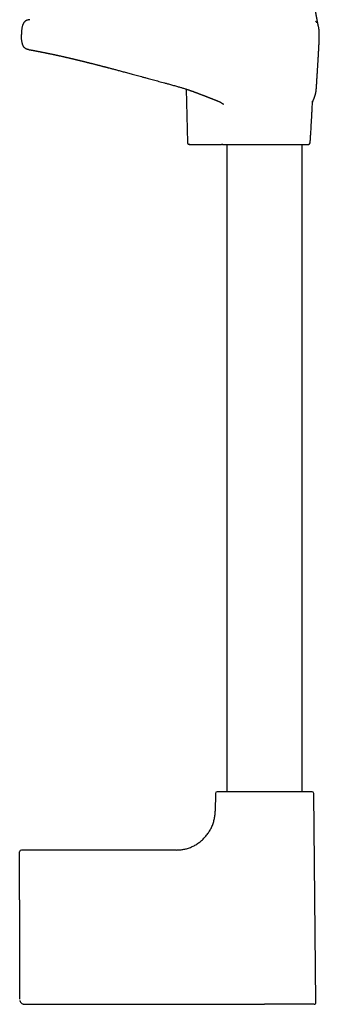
# Model space of a CAD drawing. Header units: millimetres. Extents: x 8 to 969, y 12 to 2155.
# Tile 26 of 31: x 746 to 834, y 1389 to 1676. Entities that reach past the tile are written whole.
import ezdxf

# ---------------------------------------------------------------- set-up
doc = ezdxf.new("R2010")
doc.units = ezdxf.units.MM

msp = doc.modelspace()

# ---------------------------------------------------------------- linework, layer by layer
at = {"color": 7, "linetype": 'Continuous', "lineweight": 30}
for p, q in [((794.78, 1655.71), (795.12, 1640.09)), ((831.66, 1652.15), (831.66, 1652.15)), ((795.84, 1639.6), (796.03, 1639.6)), ((795.84, 1639.6), (796.04, 1639.6)), ((796.01, 1639.6), (796.04, 1639.6)), ((796.04, 1639.6), (805.06, 1639.6)), ((806.64, 1639.6), (806.64, 1450.79)), ((828.64, 1450.79), (828.64, 1639.6)), ((803.28, 1450.29), (803.23, 1445.09)), ((803.28, 1450.29), (803.23, 1445.09)), ((832.64, 1389.3), (832, 1450.29)), ((832.64, 1389.3), (832, 1450.29)), ((746.14, 1419.27), (746.14, 1433.3)), ((791.83, 1433.8), (746.64, 1433.8)), ((791.83, 1433.8), (746.64, 1433.8)), ((746.14, 1419.27), (746.14, 1390.3)), ((746.19, 1389.93), (746.19, 1389.93)), ((746.19, 1389.93), (746.19, 1389.93)), ((747.42, 1388.82), (747.42, 1388.82)), ((747.42, 1388.82), (747.42, 1388.82)), ((747.64, 1388.8), (817.64, 1388.8))]:
    msp.add_line(p, q, dxfattribs=at)
at = {"color": 7, "linetype": 'Continuous', "lineweight": 30, "flags": 128}
for points in [[(746.14, 1390.3), (746.14, 1390.3)], [(746.14, 1390.3), (746.14, 1390.3)], [(747.64, 1388.8), (747.64, 1388.8)], [(747.64, 1388.8), (747.64, 1388.8)]]:
    msp.add_lwpolyline(points, dxfattribs=at)
at = {"color": 7, "linetype": 'Continuous', "lineweight": 30}
for centre, start, end in [((830.47, 1640.1), 270, 356.1178), ((803.78, 1450.29), 90, 179.4), ((831.5, 1450.29), 0.6, 90), ((746.64, 1433.3), 90, 180), ((832.14, 1389.3), 270, 0.6)]:
    msp.add_arc(centre, 0.5, start, end, dxfattribs=at)
for points, knots in [([(833.34, 1674.18), (833.34, 1674.18), (833.34, 1674.18), (833.34, 1674.18), (833.34, 1674.18), (833.34, 1674.18), (833.34, 1674.18), (833.34, 1674.18), (833.34, 1674.18), (833.34, 1674.18), (833.34, 1674.18), (833.34, 1674.18), (833.34, 1674.17), (833.34, 1674.17), (833.34, 1674.17), (833.34, 1674.17), (833.34, 1674.17), (833.34, 1674.17), (833.34, 1674.18), (833.34, 1674.19), (833.33, 1674.21), (833.33, 1674.23), (833.32, 1674.26), (833.31, 1674.3), (833.3, 1674.35), (833.29, 1674.4), (833.28, 1674.46), (833.27, 1674.51), (833.26, 1674.56), (833.25, 1674.61), (833.24, 1674.65), (833.23, 1674.7), (833.22, 1674.74), (833.22, 1674.76), (833.21, 1674.79), (833.21, 1674.82), (833.2, 1674.86), (833.19, 1674.91), (833.17, 1674.99), (833.15, 1675.09), (833.13, 1675.2), (833.11, 1675.31), (833.09, 1675.42), (833.07, 1675.53), (833.04, 1675.66), (833.02, 1675.8), (832.99, 1675.95), (832.96, 1676.09), (832.94, 1676.23), (832.92, 1676.33), (832.9, 1676.4), (832.89, 1676.48), (832.88, 1676.56), (832.86, 1676.65), (832.84, 1676.75), (832.83, 1676.84), (832.81, 1676.92), (832.8, 1676.98), (832.79, 1677.04), (832.78, 1677.1), (832.77, 1677.15), (832.76, 1677.22), (832.75, 1677.3), (832.73, 1677.38), (832.72, 1677.46), (832.71, 1677.54), (832.69, 1677.62), (832.68, 1677.69), (832.67, 1677.77), (832.65, 1677.85), (832.64, 1677.93), (832.63, 1678.01), (832.61, 1678.09), (832.6, 1678.16), (832.59, 1678.22), (832.58, 1678.28), (832.57, 1678.34), (832.56, 1678.41), (832.55, 1678.48), (832.54, 1678.55), (832.53, 1678.62), (832.52, 1678.69), (832.51, 1678.74), (832.5, 1678.8), (832.49, 1678.85), (832.48, 1678.92), (832.47, 1678.99), (832.46, 1679.08), (832.45, 1679.17), (832.43, 1679.25), (832.42, 1679.31), (832.42, 1679.36), (832.41, 1679.41), (832.4, 1679.47), (832.39, 1679.53), (832.38, 1679.6), (832.37, 1679.69), (832.36, 1679.78), (832.35, 1679.86), (832.34, 1679.92), (832.33, 1679.97), (832.32, 1680.01), (832.32, 1680.07), (832.31, 1680.14), (832.29, 1680.24), (832.28, 1680.34), (832.27, 1680.43), (832.26, 1680.52), (832.25, 1680.59), (832.24, 1680.66), (832.23, 1680.74), (832.22, 1680.83), (832.21, 1680.92), (832.2, 1681.01), (832.19, 1681.1), (832.18, 1681.18), (832.17, 1681.27), (832.16, 1681.37), (832.15, 1681.48), (832.14, 1681.57), (832.14, 1681.66), (832.13, 1681.74), (832.12, 1681.81), (832.12, 1681.89), (832.11, 1681.98), (832.1, 1682.07), (832.1, 1682.15), (832.09, 1682.22), (832.09, 1682.29), (832.08, 1682.38), (832.08, 1682.45), (832.08, 1682.48)], [0, 0, 0, 0, 0.006761, 0.017334, 0.026801, 0.035173, 0.042458, 0.048664, 0.057583, 0.067148, 0.077377, 0.092114, 0.108, 0.124248, 0.140551, 0.153643, 0.166788, 0.180449, 0.195143, 0.21089, 0.227332, 0.243787, 0.259954, 0.275846, 0.291627, 0.306382, 0.320024, 0.332539, 0.343912, 0.353951, 0.363052, 0.371304, 0.378688, 0.381711, 0.385109, 0.389548, 0.395042, 0.401604, 0.414991, 0.427569, 0.441377, 0.453869, 0.465949, 0.47874, 0.492459, 0.506571, 0.520883, 0.53573, 0.550115, 0.55718, 0.563706, 0.570124, 0.577123, 0.585637, 0.594124, 0.601723, 0.608512, 0.614598, 0.618922, 0.623392, 0.628188, 0.633975, 0.64082, 0.647617, 0.653502, 0.660332, 0.666535, 0.672582, 0.679432, 0.685462, 0.691863, 0.698629, 0.704987, 0.710373, 0.714954, 0.71951, 0.724132, 0.729666, 0.734752, 0.740555, 0.746305, 0.751301, 0.755547, 0.759334, 0.763792, 0.768404, 0.774032, 0.780805, 0.787934, 0.79376, 0.798272, 0.801962, 0.805625, 0.809271, 0.813439, 0.818836, 0.82553, 0.832518, 0.838201, 0.841748, 0.844999, 0.848336, 0.851756, 0.857122, 0.863536, 0.870924, 0.877611, 0.882895, 0.887289, 0.892183, 0.897542, 0.90321, 0.90916, 0.915075, 0.920181, 0.925008, 0.930517, 0.936993, 0.943475, 0.949612, 0.954393, 0.958725, 0.962672, 0.967187, 0.97258, 0.978297, 0.982375, 0.986084, 0.989658, 0.994259, 1, 1, 1, 1]), ([(749.15, 1675.95), (749.06, 1675.94), (748.89, 1675.94), (748.63, 1675.89), (748.37, 1675.82), (748.14, 1675.73), (747.95, 1675.63), (747.79, 1675.52), (747.64, 1675.4), (747.5, 1675.27), (747.38, 1675.11), (747.26, 1674.94), (747.16, 1674.74), (747.07, 1674.54), (746.98, 1674.27), (746.88, 1673.93), (746.8, 1673.53), (746.74, 1673.12), (746.7, 1672.75), (746.67, 1672.41), (746.66, 1672.12), (746.65, 1671.85), (746.65, 1671.68), (746.65, 1671.6)], [0, 0, 0, 0, 0.0444946, 0.0921119, 0.1402501, 0.1888028, 0.2214692, 0.2544832, 0.2880139, 0.3222936, 0.3576149, 0.3942887, 0.4324339, 0.4720101, 0.5128863, 0.5838999, 0.656772, 0.7300159, 0.8019865, 0.8565066, 0.9082836, 0.9564192, 1, 1, 1, 1]), ([(832.95, 1675.05), (832.94, 1675.07), (832.89, 1675.14), (832.79, 1675.26), (832.65, 1675.4), (832.55, 1675.48), (832.5, 1675.52)], [0, 0, 0, 0, 0.108773, 0.415891, 0.713916, 1, 1, 1, 1]), ([(833.62, 1672.37), (833.62, 1672.39), (833.61, 1672.51), (833.59, 1672.74), (833.56, 1673.06), (833.52, 1673.38), (833.46, 1673.7), (833.4, 1673.98), (833.35, 1674.14), (833.33, 1674.2)], [0, 0, 0, 0, 0.029539, 0.199322, 0.374809, 0.550069, 0.725719, 0.899437, 1, 1, 1, 1]), ([(748.68, 1667.26), (748.61, 1667.27), (748.46, 1667.3), (748.26, 1667.36), (748.07, 1667.43), (747.89, 1667.53), (747.71, 1667.64), (747.55, 1667.78), (747.39, 1667.95), (747.25, 1668.16), (747.14, 1668.38), (747.04, 1668.61), (746.96, 1668.86), (746.88, 1669.13), (746.82, 1669.43), (746.76, 1669.78), (746.71, 1670.19), (746.68, 1670.64), (746.65, 1671.12), (746.65, 1671.44), (746.65, 1671.6)], [0, 0, 0, 0, 0.043582, 0.082661, 0.12135, 0.160051, 0.19936, 0.240063, 0.283106, 0.329539, 0.380454, 0.425146, 0.473932, 0.527319, 0.585455, 0.647817, 0.730744, 0.817981, 0.908188, 1, 1, 1, 1]), ([(831.65, 1651.79), (831.65, 1651.79), (831.65, 1651.81), (831.67, 1651.85), (831.68, 1651.9), (831.7, 1651.97), (831.73, 1652.04), (831.76, 1652.13), (831.8, 1652.23), (831.84, 1652.33), (831.88, 1652.44), (831.93, 1652.56), (831.98, 1652.69), (832.03, 1652.82), (832.08, 1652.93), (832.11, 1653.02), (832.14, 1653.1), (832.17, 1653.17), (832.2, 1653.24), (832.22, 1653.31), (832.26, 1653.39), (832.29, 1653.49), (832.32, 1653.59), (832.36, 1653.7), (832.41, 1653.84), (832.46, 1654.03), (832.51, 1654.2), (832.54, 1654.32), (832.55, 1654.38), (832.57, 1654.45), (832.59, 1654.52), (832.6, 1654.59), (832.61, 1654.65), (832.62, 1654.7), (832.63, 1654.74), (832.64, 1654.77), (832.64, 1654.8), (832.65, 1654.84), (832.65, 1654.87), (832.66, 1654.92), (832.67, 1654.98), (832.68, 1655.04), (832.69, 1655.1), (832.7, 1655.16), (832.71, 1655.23), (832.71, 1655.29), (832.72, 1655.36), (832.73, 1655.43), (832.74, 1655.51), (832.75, 1655.59), (832.76, 1655.68), (832.76, 1655.76), (832.77, 1655.84), (832.78, 1655.93), (832.79, 1656.04), (832.8, 1656.19), (832.81, 1656.35), (832.82, 1656.52), (832.83, 1656.7), (832.84, 1656.85), (832.85, 1656.96), (832.85, 1657.04), (832.86, 1657.11), (832.86, 1657.18), (832.87, 1657.26), (832.87, 1657.35), (832.88, 1657.49), (832.89, 1657.65), (832.9, 1657.84), (832.91, 1658), (832.92, 1658.12), (832.92, 1658.21), (832.93, 1658.3), (832.93, 1658.39), (832.94, 1658.49), (832.95, 1658.6), (832.95, 1658.69), (832.96, 1658.77), (832.96, 1658.83), (832.97, 1658.9), (832.97, 1658.96), (832.97, 1659.03), (832.98, 1659.1), (832.98, 1659.18), (832.99, 1659.26), (832.99, 1659.35), (833, 1659.44), (833, 1659.51), (833.01, 1659.57), (833.01, 1659.65), (833.02, 1659.74), (833.03, 1659.86), (833.04, 1660), (833.05, 1660.16), (833.06, 1660.33), (833.07, 1660.51), (833.08, 1660.69), (833.09, 1660.87), (833.1, 1661.05), (833.12, 1661.27), (833.13, 1661.53), (833.15, 1661.83), (833.17, 1662.12), (833.19, 1662.43), (833.21, 1662.73), (833.23, 1663.04), (833.25, 1663.36), (833.26, 1663.62), (833.27, 1663.8), (833.28, 1663.88), (833.28, 1663.97), (833.29, 1664.07), (833.3, 1664.19), (833.3, 1664.31), (833.31, 1664.43), (833.32, 1664.54), (833.32, 1664.64), (833.33, 1664.73), (833.34, 1664.82), (833.34, 1664.92), (833.35, 1665.02), (833.35, 1665.15), (833.36, 1665.29), (833.37, 1665.43), (833.38, 1665.57), (833.39, 1665.7), (833.39, 1665.83), (833.4, 1665.95), (833.41, 1666.09), (833.42, 1666.24), (833.43, 1666.38), (833.43, 1666.52), (833.44, 1666.67), (833.45, 1666.8), (833.45, 1666.91), (833.46, 1667.01), (833.47, 1667.1), (833.47, 1667.21), (833.48, 1667.35), (833.49, 1667.48), (833.49, 1667.62), (833.5, 1667.76), (833.51, 1667.9), (833.51, 1668.04), (833.52, 1668.18), (833.53, 1668.33), (833.54, 1668.47), (833.54, 1668.61), (833.55, 1668.73), (833.55, 1668.85), (833.56, 1668.99), (833.57, 1669.14), (833.57, 1669.25), (833.58, 1669.33), (833.58, 1669.4), (833.58, 1669.47), (833.59, 1669.55), (833.59, 1669.65), (833.59, 1669.76), (833.6, 1669.85), (833.6, 1669.93), (833.6, 1669.98), (833.61, 1670.04), (833.61, 1670.1), (833.61, 1670.17), (833.61, 1670.26), (833.62, 1670.38), (833.62, 1670.54), (833.63, 1670.71), (833.63, 1670.91), (833.64, 1671.13), (833.64, 1671.36), (833.64, 1671.52), (833.64, 1671.6)], [0, 0, 0, 0, 0.005829, 0.013255, 0.025802, 0.038121, 0.050191, 0.065966, 0.081307, 0.096206, 0.111174, 0.126972, 0.143591, 0.160256, 0.176189, 0.185831, 0.195, 0.203491, 0.211332, 0.219244, 0.229899, 0.241294, 0.253485, 0.26643, 0.279538, 0.305066, 0.330587, 0.337988, 0.345444, 0.352955, 0.360522, 0.367993, 0.374725, 0.380648, 0.383896, 0.386839, 0.389477, 0.392258, 0.395746, 0.399862, 0.404664, 0.410014, 0.415073, 0.420191, 0.424778, 0.429092, 0.433489, 0.437945, 0.44219, 0.446285, 0.450994, 0.454221, 0.456863, 0.459127, 0.46295, 0.467457, 0.472404, 0.477574, 0.48293, 0.48831, 0.491319, 0.4937, 0.495625, 0.497736, 0.500112, 0.502891, 0.506113, 0.512256, 0.517877, 0.522996, 0.525705, 0.528274, 0.530826, 0.533699, 0.536941, 0.540351, 0.543457, 0.546213, 0.548441, 0.550836, 0.553703, 0.556223, 0.558893, 0.562707, 0.566202, 0.569608, 0.573305, 0.575636, 0.577691, 0.579734, 0.582851, 0.58659, 0.590641, 0.595411, 0.600747, 0.605884, 0.610727, 0.616587, 0.621882, 0.627023, 0.635888, 0.644701, 0.653104, 0.662124, 0.671926, 0.680128, 0.690115, 0.700992, 0.703859, 0.706154, 0.708662, 0.711806, 0.715585, 0.719498, 0.723052, 0.726546, 0.729658, 0.732472, 0.734992, 0.737732, 0.741178, 0.745324, 0.750015, 0.754408, 0.75837, 0.762916, 0.766829, 0.770666, 0.77535, 0.780094, 0.784929, 0.790131, 0.794601, 0.799216, 0.803059, 0.806026, 0.808975, 0.812937, 0.817717, 0.822736, 0.827853, 0.832895, 0.837791, 0.843575, 0.849177, 0.854929, 0.861223, 0.867285, 0.872553, 0.877063, 0.884888, 0.892743, 0.900207, 0.903504, 0.907045, 0.910828, 0.91511, 0.920295, 0.926172, 0.93182, 0.937185, 0.942325, 0.947223, 0.951902, 0.954435, 0.957507, 0.961734, 0.966716, 0.9724, 0.978697, 0.985491, 0.992645, 1, 1, 1, 1]), ([(833.63, 1672), (833.63, 1672.01), (833.63, 1672.03), (833.63, 1672.05), (833.63, 1672.07), (833.63, 1672.09), (833.63, 1672.12), (833.63, 1672.14), (833.63, 1672.16), (833.63, 1672.18), (833.63, 1672.18), (833.63, 1672.19), (833.63, 1672.2), (833.63, 1672.2), (833.63, 1672.22), (833.63, 1672.24), (833.63, 1672.26), (833.62, 1672.28), (833.62, 1672.31), (833.62, 1672.33), (833.62, 1672.35), (833.62, 1672.36), (833.62, 1672.37)], [0, 0, 0, 0, 0.11619, 0.216089, 0.300147, 0.368757, 0.422295, 0.461192, 0.486214, 0.494246, 0.497487, 0.500474, 0.503485, 0.50679, 0.515024, 0.540521, 0.579821, 0.633596, 0.702201, 0.785928, 0.88508, 1, 1, 1, 1]), ([(833.64, 1671.6), (833.64, 1671.68), (833.64, 1671.82), (833.64, 1671.95), (833.63, 1672)], [0, 0, 0, 0, 0.616238, 1, 1, 1, 1]), ([(833.63, 1670.97), (833.63, 1670.98), (833.63, 1671), (833.63, 1671.03), (833.64, 1671.05), (833.64, 1671.08), (833.64, 1671.11), (833.64, 1671.14), (833.64, 1671.17), (833.64, 1671.2), (833.64, 1671.22), (833.64, 1671.25), (833.64, 1671.28), (833.64, 1671.31), (833.64, 1671.34), (833.64, 1671.37), (833.64, 1671.4), (833.64, 1671.43), (833.64, 1671.45), (833.64, 1671.48), (833.64, 1671.51), (833.64, 1671.54), (833.64, 1671.57), (833.64, 1671.59), (833.64, 1671.6)], [0, 0, 0, 0, 0.063791, 0.125904, 0.186341, 0.245101, 0.302185, 0.357591, 0.408296, 0.45751, 0.505234, 0.551468, 0.596211, 0.642038, 0.686188, 0.728662, 0.76946, 0.808583, 0.846029, 0.879801, 0.912084, 0.942878, 0.972183, 1, 1, 1, 1]), ([(748.68, 1667.25), (748.69, 1667.25), (748.69, 1667.25), (748.71, 1667.25), (748.75, 1667.24), (748.78, 1667.24), (748.83, 1667.23), (748.88, 1667.22), (748.93, 1667.21), (748.99, 1667.2), (749.06, 1667.19), (749.12, 1667.18), (749.18, 1667.17), (749.24, 1667.15), (749.31, 1667.14), (749.39, 1667.13), (749.46, 1667.11), (749.54, 1667.1), (749.62, 1667.09), (749.7, 1667.07), (749.78, 1667.06), (749.87, 1667.04), (749.98, 1667.02), (750.11, 1667), (750.25, 1666.97), (750.4, 1666.94), (750.55, 1666.91), (750.69, 1666.89), (750.84, 1666.86), (750.98, 1666.83), (751.1, 1666.81), (751.22, 1666.78), (751.33, 1666.76), (751.45, 1666.74), (751.54, 1666.72), (751.61, 1666.71), (751.66, 1666.7), (751.71, 1666.69), (751.75, 1666.68), (751.79, 1666.67), (751.84, 1666.66), (751.9, 1666.65), (751.97, 1666.64), (752.04, 1666.63), (752.13, 1666.61), (752.22, 1666.59), (752.32, 1666.57), (752.42, 1666.55), (752.51, 1666.53), (752.68, 1666.5), (752.91, 1666.45), (753.18, 1666.4), (753.4, 1666.36), (753.58, 1666.32), (753.75, 1666.29), (753.92, 1666.25), (754.07, 1666.22), (754.21, 1666.19), (754.32, 1666.17), (754.41, 1666.15), (754.49, 1666.13), (754.56, 1666.12), (754.61, 1666.11), (754.65, 1666.1), (754.69, 1666.09), (754.75, 1666.08), (754.82, 1666.07), (754.91, 1666.05), (755.01, 1666.03), (755.12, 1666), (755.24, 1665.98), (755.46, 1665.93), (755.7, 1665.88), (755.95, 1665.83), (756.1, 1665.8), (756.25, 1665.77), (756.38, 1665.74), (756.5, 1665.71), (756.61, 1665.69), (756.7, 1665.67), (756.78, 1665.65), (756.85, 1665.64), (756.92, 1665.62), (756.99, 1665.6), (757.09, 1665.58), (757.19, 1665.56), (757.3, 1665.54), (757.42, 1665.51), (757.54, 1665.48), (757.74, 1665.44), (758.03, 1665.38), (758.41, 1665.29), (758.72, 1665.22), (758.95, 1665.17), (759.08, 1665.14), (759.2, 1665.11), (759.29, 1665.09), (759.36, 1665.07), (759.42, 1665.06), (759.46, 1665.05), (759.51, 1665.04), (759.56, 1665.03), (759.63, 1665.01), (759.72, 1664.99), (759.82, 1664.97), (759.94, 1664.94), (760.12, 1664.9), (760.35, 1664.85), (760.61, 1664.79), (760.84, 1664.73), (761.05, 1664.68), (761.24, 1664.64), (761.44, 1664.59), (761.64, 1664.54), (761.85, 1664.49), (762.04, 1664.45), (762.22, 1664.41), (762.37, 1664.37), (762.49, 1664.34), (762.6, 1664.31), (762.73, 1664.28), (762.87, 1664.25), (763.03, 1664.21), (763.19, 1664.17), (763.35, 1664.14), (763.51, 1664.1), (763.66, 1664.06), (763.84, 1664.02), (764.04, 1663.97), (764.25, 1663.92), (764.45, 1663.87), (764.65, 1663.82), (764.83, 1663.77), (765, 1663.73), (765.15, 1663.69), (765.31, 1663.65), (765.46, 1663.62), (765.58, 1663.59), (765.67, 1663.56), (765.74, 1663.55), (765.79, 1663.54), (765.86, 1663.52), (765.95, 1663.5), (766.05, 1663.47), (766.18, 1663.44), (766.32, 1663.4), (766.49, 1663.36), (766.67, 1663.32), (766.85, 1663.27), (767.03, 1663.23), (767.28, 1663.16), (767.59, 1663.08), (767.94, 1663), (768.25, 1662.92), (768.52, 1662.85), (768.76, 1662.79), (769, 1662.73), (769.23, 1662.67), (769.5, 1662.6), (769.8, 1662.52), (770.07, 1662.45), (770.25, 1662.41), (770.33, 1662.38), (770.39, 1662.37), (770.42, 1662.36), (770.45, 1662.35), (770.48, 1662.34), (770.53, 1662.33), (770.6, 1662.31), (770.7, 1662.29), (770.84, 1662.25), (771.01, 1662.21), (771.21, 1662.15), (771.44, 1662.09), (771.71, 1662.03), (772, 1661.95), (772.35, 1661.86), (772.74, 1661.75), (773.19, 1661.64), (773.66, 1661.51), (774.15, 1661.38), (774.67, 1661.25), (775.21, 1661.1), (775.78, 1660.95), (776.37, 1660.79), (777, 1660.62), (777.65, 1660.45), (778.32, 1660.26), (779.03, 1660.07), (779.76, 1659.87), (780.52, 1659.67), (781.31, 1659.45), (782.13, 1659.23), (782.93, 1659.01), (783.69, 1658.8), (784.43, 1658.6), (785.19, 1658.4), (785.97, 1658.18), (786.78, 1657.97), (787.61, 1657.74), (788.46, 1657.51), (789.14, 1657.33), (789.54, 1657.23), (789.64, 1657.2)], [0, 0, 0, 0, 0.010967, 0.021404, 0.031318, 0.040714, 0.049599, 0.057976, 0.06585, 0.073935, 0.081421, 0.088312, 0.094656, 0.100777, 0.107421, 0.113869, 0.12012, 0.126177, 0.13204, 0.13771, 0.143199, 0.148952, 0.155975, 0.163606, 0.171841, 0.180678, 0.18804, 0.195597, 0.202895, 0.209913, 0.215326, 0.22056, 0.225618, 0.230487, 0.234942, 0.23722, 0.23934, 0.241301, 0.243104, 0.244778, 0.246695, 0.24897, 0.251631, 0.254655, 0.258041, 0.261704, 0.265353, 0.268966, 0.27254, 0.276077, 0.286949, 0.297454, 0.303533, 0.309483, 0.315289, 0.320669, 0.325525, 0.329859, 0.333097, 0.335971, 0.33848, 0.340627, 0.34179, 0.342844, 0.344196, 0.345967, 0.348156, 0.350763, 0.353785, 0.357083, 0.360375, 0.363652, 0.376381, 0.380456, 0.384507, 0.388521, 0.392226, 0.395516, 0.398346, 0.40078, 0.402819, 0.404467, 0.406035, 0.408045, 0.410494, 0.413254, 0.416114, 0.419071, 0.422124, 0.425272, 0.434092, 0.44339, 0.453145, 0.456464, 0.459618, 0.462342, 0.464638, 0.466143, 0.467386, 0.468365, 0.469285, 0.47049, 0.472094, 0.474096, 0.476495, 0.479284, 0.482152, 0.488563, 0.494486, 0.499364, 0.503859, 0.507972, 0.511706, 0.516545, 0.520996, 0.52506, 0.52874, 0.532183, 0.534247, 0.536432, 0.538954, 0.541951, 0.545423, 0.548483, 0.551789, 0.555, 0.558048, 0.560934, 0.565685, 0.569921, 0.573667, 0.577454, 0.581491, 0.584357, 0.587337, 0.590432, 0.59343, 0.595829, 0.597606, 0.598567, 0.599466, 0.600732, 0.602369, 0.604377, 0.606754, 0.609503, 0.612622, 0.616084, 0.619545, 0.622901, 0.626152, 0.633402, 0.640069, 0.645343, 0.650185, 0.654594, 0.658701, 0.662794, 0.666885, 0.673017, 0.679144, 0.680956, 0.682383, 0.683424, 0.68408, 0.684416, 0.68478, 0.68574, 0.687009, 0.688588, 0.691074, 0.694073, 0.697588, 0.701621, 0.706172, 0.711246, 0.716845, 0.724024, 0.731639, 0.739616, 0.747962, 0.75668, 0.765776, 0.775258, 0.785132, 0.795443, 0.806164, 0.817307, 0.828883, 0.840908, 0.85318, 0.865936, 0.879205, 0.89301, 0.904456, 0.916272, 0.928473, 0.94107, 0.954079, 0.967271, 0.98089, 0.994949, 1, 1, 1, 1]), ([(789.64, 1657.2), (789.82, 1657.15), (790.2, 1657.05), (790.78, 1656.89), (791.38, 1656.73), (791.93, 1656.57), (792.45, 1656.42), (792.94, 1656.28), (793.39, 1656.14), (793.82, 1656.02), (794.23, 1655.89), (794.63, 1655.76), (795.02, 1655.63), (795.38, 1655.51), (795.71, 1655.4), (796.01, 1655.29), (796.29, 1655.2), (796.54, 1655.11), (796.76, 1655.03), (796.96, 1654.95), (797.13, 1654.89), (797.28, 1654.83), (797.41, 1654.79), (797.53, 1654.74), (797.68, 1654.69), (797.86, 1654.62), (798.06, 1654.55), (798.28, 1654.46), (798.52, 1654.37), (798.78, 1654.27), (799.05, 1654.17), (799.31, 1654.07), (799.53, 1653.98), (799.72, 1653.91), (799.87, 1653.85), (800.02, 1653.8), (800.15, 1653.75), (800.26, 1653.7), (800.35, 1653.67), (800.43, 1653.64), (800.52, 1653.6), (800.64, 1653.56), (800.76, 1653.51), (800.89, 1653.46), (801.01, 1653.41), (801.15, 1653.36), (801.31, 1653.3), (801.5, 1653.22), (801.7, 1653.15), (801.88, 1653.08), (802.04, 1653.01), (802.17, 1652.96), (802.31, 1652.91), (802.48, 1652.84), (802.68, 1652.76), (802.91, 1652.67), (803.13, 1652.58), (803.33, 1652.5), (803.52, 1652.42), (803.71, 1652.34), (803.92, 1652.25), (804.14, 1652.15), (804.36, 1652.05), (804.56, 1651.95), (804.76, 1651.85), (804.94, 1651.76), (805.07, 1651.68), (805.16, 1651.63), (805.22, 1651.6), (805.27, 1651.56), (805.33, 1651.53), (805.38, 1651.5), (805.43, 1651.46), (805.48, 1651.43), (805.52, 1651.39), (805.56, 1651.36), (805.58, 1651.34), (805.6, 1651.33), (805.61, 1651.32), (805.61, 1651.31), (805.61, 1651.31)], [0, 0, 0, 0, 0.030007, 0.065655, 0.0993, 0.131007, 0.16085, 0.188421, 0.214343, 0.238689, 0.261529, 0.285737, 0.308168, 0.328899, 0.347995, 0.365512, 0.381494, 0.395979, 0.408996, 0.420607, 0.430781, 0.439531, 0.446866, 0.452869, 0.461476, 0.471993, 0.484411, 0.497096, 0.511282, 0.526961, 0.54327, 0.558644, 0.573054, 0.582738, 0.591933, 0.600643, 0.608544, 0.615113, 0.620378, 0.624495, 0.629985, 0.636844, 0.644717, 0.652304, 0.659481, 0.666251, 0.677212, 0.688529, 0.700731, 0.713267, 0.721961, 0.729524, 0.737379, 0.746492, 0.760415, 0.774523, 0.789087, 0.801517, 0.812388, 0.824333, 0.838208, 0.853407, 0.867696, 0.882173, 0.896387, 0.910374, 0.923137, 0.927478, 0.932891, 0.938549, 0.943541, 0.948517, 0.954593, 0.961173, 0.967131, 0.974003, 0.980573, 0.98727, 0.994433, 1, 1, 1, 1]), ([(830.97, 1640.06), (830.98, 1640.14), (831, 1640.41), (831.03, 1640.89), (831.07, 1641.5), (831.11, 1642.14), (831.15, 1642.81), (831.19, 1643.49), (831.23, 1644.21), (831.28, 1645), (831.33, 1645.89), (831.38, 1646.87), (831.44, 1647.86), (831.49, 1648.88), (831.56, 1650.09), (831.61, 1651.19), (831.65, 1651.93), (831.66, 1652.15)], [0, 0, 0, 0, 0.019369, 0.067629, 0.118292, 0.171222, 0.226283, 0.283341, 0.342258, 0.402898, 0.481369, 0.56208, 0.64476, 0.729139, 0.814949, 0.944707, 1, 1, 1, 1]), ([(795.12, 1640.09), (795.12, 1640.06), (795.13, 1639.99), (795.16, 1639.9), (795.21, 1639.81), (795.27, 1639.74), (795.33, 1639.68), (795.4, 1639.64), (795.47, 1639.62), (795.52, 1639.61), (795.54, 1639.6)], [0, 0, 0, 0, 0.141407, 0.283264, 0.422302, 0.555589, 0.680902, 0.796912, 0.903176, 1, 1, 1, 1]), ([(795.59, 1639.6), (795.6, 1639.6), (795.63, 1639.6), (795.73, 1639.6), (795.85, 1639.6), (795.96, 1639.6), (796.01, 1639.6)], [0, 0, 0, 0, 0.250117, 0.500045, 0.749917, 1, 1, 1, 1]), ([(795.8, 1639.6), (795.77, 1639.6), (795.71, 1639.6), (795.66, 1639.6), (795.64, 1639.6), (795.62, 1639.6), (795.62, 1639.6), (795.62, 1639.6), (795.62, 1639.6)], [0, 0, 0, 0, 0.262919, 0.525446, 0.677615, 0.828554, 0.97913, 1, 1, 1, 1]), ([(801.07, 1639.6), (801.07, 1639.6), (801.2, 1639.59), (801.48, 1639.6), (801.89, 1639.6), (802.31, 1639.6), (802.72, 1639.6), (803.13, 1639.6), (803.52, 1639.6), (803.9, 1639.6), (804.26, 1639.6), (804.54, 1639.6), (804.7, 1639.6), (804.75, 1639.6)], [0, 0, 0, 0, 0.003029, 0.119068, 0.234492, 0.348563, 0.460475, 0.569388, 0.674444, 0.774802, 0.869657, 0.958768, 1, 1, 1, 1]), ([(805.42, 1639.6), (805.4, 1639.6), (805.36, 1639.6), (805.28, 1639.6), (805.18, 1639.6), (805.1, 1639.6), (805.06, 1639.6)], [0, 0, 0, 0, 0.2514621, 0.4997208, 0.7481204, 1, 1, 1, 1]), ([(805.39, 1639.6), (805.41, 1639.6), (805.52, 1639.6), (805.7, 1639.6), (805.92, 1639.6), (806.12, 1639.6), (806.3, 1639.6), (806.46, 1639.6), (806.57, 1639.6), (806.62, 1639.6), (806.64, 1639.6)], [0, 0, 0, 0, 0.041267, 0.191733, 0.339184, 0.485492, 0.632418, 0.781558, 0.934296, 1, 1, 1, 1]), ([(805.42, 1639.6), (805.49, 1639.6), (805.62, 1639.6), (805.86, 1639.6), (806.12, 1639.6), (806.41, 1639.6), (806.72, 1639.6), (807.04, 1639.6), (807.36, 1639.6), (807.7, 1639.6), (808.06, 1639.6), (808.44, 1639.6), (808.87, 1639.6), (809.34, 1639.6), (809.87, 1639.6), (810.43, 1639.6), (811, 1639.6), (811.59, 1639.6), (812.2, 1639.6), (812.82, 1639.6), (813.45, 1639.6), (814.09, 1639.6), (814.7, 1639.6), (815.27, 1639.6), (815.8, 1639.6), (816.33, 1639.6), (816.87, 1639.6), (817.4, 1639.6), (817.93, 1639.6), (818.46, 1639.6), (818.97, 1639.6), (819.49, 1639.6), (820, 1639.6), (820.5, 1639.6), (821.01, 1639.6), (821.53, 1639.6), (822.05, 1639.6), (822.56, 1639.6), (823.06, 1639.6), (823.55, 1639.6), (824.03, 1639.6), (824.51, 1639.6), (824.99, 1639.6), (825.44, 1639.6), (825.88, 1639.6), (826.31, 1639.6), (826.75, 1639.6), (827.19, 1639.6), (827.63, 1639.6), (828.04, 1639.6), (828.42, 1639.6), (828.76, 1639.6), (829.04, 1639.6), (829.28, 1639.6), (829.5, 1639.6), (829.7, 1639.6), (829.87, 1639.6), (830.02, 1639.6), (830.14, 1639.6), (830.23, 1639.6), (830.31, 1639.6), (830.37, 1639.6), (830.42, 1639.6), (830.45, 1639.6), (830.47, 1639.6), (830.47, 1639.6), (830.47, 1639.6)], [0, 0, 0, 0, 0.017385, 0.034706, 0.052005, 0.069324, 0.086704, 0.102035, 0.117307, 0.132548, 0.147788, 0.163055, 0.178377, 0.197199, 0.215938, 0.234649, 0.253384, 0.272196, 0.290798, 0.309321, 0.327816, 0.346335, 0.364928, 0.379746, 0.394512, 0.409249, 0.423985, 0.438745, 0.453556, 0.467823, 0.482041, 0.496235, 0.510428, 0.524642, 0.538901, 0.554, 0.569042, 0.584055, 0.599067, 0.614104, 0.629195, 0.644826, 0.660395, 0.675931, 0.691466, 0.707029, 0.722652, 0.7414, 0.760067, 0.778705, 0.797367, 0.816106, 0.831205, 0.846247, 0.86126, 0.876272, 0.891309, 0.9064, 0.918632, 0.930827, 0.942999, 0.955162, 0.967331, 0.979521, 0.991747, 1, 1, 1, 1]), ([(831.5, 1450.79), (831.5, 1450.79), (831.49, 1450.79), (831.47, 1450.79), (831.43, 1450.79), (831.37, 1450.79), (831.3, 1450.79), (831.2, 1450.79), (831.07, 1450.79), (830.92, 1450.79), (830.73, 1450.79), (830.53, 1450.79), (830.31, 1450.79), (830.07, 1450.79), (829.82, 1450.79), (829.54, 1450.79), (829.24, 1450.79), (828.92, 1450.79), (828.58, 1450.79), (828.22, 1450.79), (827.84, 1450.79), (827.41, 1450.79), (826.92, 1450.79), (826.38, 1450.79), (825.81, 1450.79), (825.27, 1450.79), (824.75, 1450.79), (824.26, 1450.79), (823.77, 1450.79), (823.26, 1450.79), (822.76, 1450.79), (822.27, 1450.79), (821.8, 1450.79), (821.32, 1450.79), (820.83, 1450.79), (820.34, 1450.79), (819.78, 1450.79), (819.13, 1450.79), (818.38, 1450.79), (817.73, 1450.79), (817.17, 1450.79), (816.69, 1450.79), (816.22, 1450.79), (815.75, 1450.79), (815.28, 1450.79), (814.77, 1450.79), (814.23, 1450.79), (813.66, 1450.79), (813.09, 1450.79), (812.55, 1450.79), (812.02, 1450.79), (811.51, 1450.79), (811.02, 1450.79), (810.53, 1450.79), (810.05, 1450.79), (809.58, 1450.79), (809.13, 1450.79), (808.68, 1450.79), (808.25, 1450.79), (807.81, 1450.79), (807.35, 1450.79), (806.88, 1450.79), (806.44, 1450.79), (806.07, 1450.79), (805.74, 1450.79), (805.47, 1450.79), (805.21, 1450.79), (804.97, 1450.79), (804.76, 1450.79), (804.58, 1450.79), (804.42, 1450.79), (804.28, 1450.79), (804.15, 1450.79), (804.05, 1450.79), (803.95, 1450.79), (803.86, 1450.79), (803.8, 1450.79), (803.79, 1450.79), (803.78, 1450.79)], [0, 0, 0, 0, 0.01089, 0.021758, 0.032616, 0.043478, 0.054356, 0.065674, 0.079259, 0.092824, 0.106393, 0.119991, 0.132881, 0.145736, 0.158579, 0.171431, 0.184312, 0.197477, 0.210606, 0.223721, 0.236846, 0.250003, 0.266451, 0.282853, 0.299251, 0.31569, 0.328579, 0.341435, 0.354278, 0.36713, 0.380011, 0.391559, 0.40308, 0.414589, 0.426101, 0.437632, 0.448762, 0.465844, 0.482907, 0.5, 0.510892, 0.521761, 0.532619, 0.54348, 0.554356, 0.565674, 0.579259, 0.592824, 0.606393, 0.619991, 0.632881, 0.645736, 0.658579, 0.671431, 0.684312, 0.697477, 0.710606, 0.723721, 0.736846, 0.750003, 0.766451, 0.782853, 0.799251, 0.81569, 0.828579, 0.841435, 0.854278, 0.86713, 0.880011, 0.891559, 0.90308, 0.914589, 0.926101, 0.937632, 0.948761, 0.965841, 0.982904, 1, 1, 1, 1]), ([(831.5, 1450.79), (831.5, 1450.79), (831.49, 1450.79), (831.47, 1450.79), (831.43, 1450.79), (831.37, 1450.79), (831.3, 1450.79), (831.2, 1450.79), (831.07, 1450.79), (830.92, 1450.79), (830.73, 1450.79), (830.53, 1450.79), (830.31, 1450.79), (830.07, 1450.79), (829.82, 1450.79), (829.54, 1450.79), (829.24, 1450.79), (828.92, 1450.79), (828.58, 1450.79), (828.22, 1450.79), (827.84, 1450.79), (827.41, 1450.79), (826.92, 1450.79), (826.38, 1450.79), (825.81, 1450.79), (825.27, 1450.79), (824.75, 1450.79), (824.26, 1450.79), (823.77, 1450.79), (823.26, 1450.79), (822.76, 1450.79), (822.27, 1450.79), (821.8, 1450.79), (821.32, 1450.79), (820.83, 1450.79), (820.34, 1450.79), (819.78, 1450.79), (819.13, 1450.79), (818.38, 1450.79), (817.73, 1450.79), (817.17, 1450.79), (816.69, 1450.79), (816.22, 1450.79), (815.75, 1450.79), (815.28, 1450.79), (814.77, 1450.79), (814.23, 1450.79), (813.66, 1450.79), (813.09, 1450.79), (812.55, 1450.79), (812.02, 1450.79), (811.51, 1450.79), (811.02, 1450.79), (810.53, 1450.79), (810.05, 1450.79), (809.58, 1450.79), (809.13, 1450.79), (808.68, 1450.79), (808.25, 1450.79), (807.81, 1450.79), (807.35, 1450.79), (806.88, 1450.79), (806.44, 1450.79), (806.07, 1450.79), (805.74, 1450.79), (805.47, 1450.79), (805.21, 1450.79), (804.97, 1450.79), (804.76, 1450.79), (804.58, 1450.79), (804.42, 1450.79), (804.28, 1450.79), (804.15, 1450.79), (804.05, 1450.79), (803.95, 1450.79), (803.86, 1450.79), (803.8, 1450.79), (803.79, 1450.79), (803.78, 1450.79)], [0, 0, 0, 0, 0.01089, 0.021758, 0.032616, 0.043478, 0.054356, 0.065674, 0.079259, 0.092824, 0.106393, 0.119991, 0.132881, 0.145736, 0.158579, 0.171431, 0.184312, 0.197477, 0.210606, 0.223721, 0.236846, 0.250003, 0.266451, 0.282853, 0.299251, 0.31569, 0.328579, 0.341435, 0.354278, 0.36713, 0.380011, 0.391559, 0.40308, 0.414589, 0.426101, 0.437632, 0.448762, 0.465844, 0.482907, 0.5, 0.510892, 0.521761, 0.532619, 0.54348, 0.554356, 0.565674, 0.579259, 0.592824, 0.606393, 0.619991, 0.632881, 0.645736, 0.658579, 0.671431, 0.684312, 0.697477, 0.710606, 0.723721, 0.736846, 0.750003, 0.766451, 0.782853, 0.799251, 0.81569, 0.828579, 0.841435, 0.854278, 0.86713, 0.880011, 0.891559, 0.90308, 0.914589, 0.926101, 0.937632, 0.948761, 0.965841, 0.982904, 1, 1, 1, 1]), ([(791.83, 1433.8), (792.02, 1433.8), (792.41, 1433.81), (792.99, 1433.85), (793.55, 1433.91), (794.09, 1434), (794.62, 1434.12), (795.16, 1434.26), (795.72, 1434.45), (796.28, 1434.67), (796.82, 1434.92), (797.34, 1435.2), (797.85, 1435.51), (798.34, 1435.84), (798.81, 1436.2), (799.27, 1436.59), (799.7, 1436.99), (800.12, 1437.42), (800.51, 1437.86), (800.89, 1438.33), (801.25, 1438.81), (801.58, 1439.32), (801.88, 1439.84), (802.16, 1440.39), (802.41, 1440.95), (802.63, 1441.52), (802.81, 1442.09), (802.95, 1442.66), (803.07, 1443.24), (803.16, 1443.84), (803.21, 1444.46), (803.22, 1444.87), (803.23, 1445.09)], [0, 0, 0, 0, 0.033356, 0.065821, 0.097482, 0.128424, 0.158727, 0.188474, 0.222923, 0.256826, 0.290297, 0.323438, 0.357013, 0.390431, 0.423767, 0.457085, 0.490439, 0.523867, 0.557385, 0.591005, 0.624748, 0.658645, 0.692735, 0.727067, 0.761703, 0.796712, 0.8292, 0.862139, 0.895604, 0.929677, 0.964445, 1, 1, 1, 1]), ([(791.83, 1433.8), (792.02, 1433.8), (792.41, 1433.81), (792.99, 1433.85), (793.55, 1433.91), (794.09, 1434), (794.62, 1434.12), (795.16, 1434.26), (795.72, 1434.45), (796.28, 1434.67), (796.82, 1434.92), (797.34, 1435.2), (797.85, 1435.51), (798.34, 1435.84), (798.81, 1436.2), (799.27, 1436.59), (799.7, 1436.99), (800.12, 1437.42), (800.51, 1437.86), (800.89, 1438.33), (801.25, 1438.81), (801.58, 1439.32), (801.88, 1439.84), (802.16, 1440.39), (802.41, 1440.95), (802.63, 1441.52), (802.81, 1442.09), (802.95, 1442.66), (803.07, 1443.24), (803.16, 1443.84), (803.21, 1444.46), (803.22, 1444.87), (803.23, 1445.09)], [0, 0, 0, 0, 0.033356, 0.065821, 0.097482, 0.128424, 0.158727, 0.188474, 0.222923, 0.256826, 0.290297, 0.323438, 0.357013, 0.390431, 0.423767, 0.457085, 0.490439, 0.523867, 0.557385, 0.591005, 0.624748, 0.658645, 0.692735, 0.727067, 0.761703, 0.796712, 0.8292, 0.862139, 0.895604, 0.929677, 0.964445, 1, 1, 1, 1]), ([(746.2, 1389.93), (746.21, 1389.86), (746.25, 1389.7), (746.38, 1389.46), (746.57, 1389.23), (746.8, 1389.04), (747.06, 1388.9), (747.35, 1388.82), (747.54, 1388.81), (747.64, 1388.8)], [0, 0, 0, 0, 0.109767, 0.25674, 0.405594, 0.555381, 0.704584, 0.852236, 1, 1, 1, 1]), ([(746.2, 1389.93), (746.21, 1389.86), (746.25, 1389.7), (746.38, 1389.46), (746.57, 1389.23), (746.8, 1389.04), (747.06, 1388.9), (747.35, 1388.82), (747.54, 1388.81), (747.64, 1388.8)], [0, 0, 0, 0, 0.109767, 0.25674, 0.405594, 0.555381, 0.704584, 0.852236, 1, 1, 1, 1]), ([(832.14, 1388.8), (832.13, 1388.8), (832.12, 1388.8), (832.07, 1388.8), (831.98, 1388.8), (831.85, 1388.8), (831.7, 1388.8), (831.54, 1388.8), (831.36, 1388.8), (831.16, 1388.8), (830.93, 1388.8), (830.69, 1388.8), (830.44, 1388.8), (830.16, 1388.8), (829.87, 1388.8), (829.56, 1388.8), (829.24, 1388.8), (828.91, 1388.8), (828.58, 1388.8), (828.27, 1388.8), (827.96, 1388.8), (827.64, 1388.8), (827.33, 1388.8), (827, 1388.8), (826.67, 1388.8), (826.33, 1388.8), (825.98, 1388.8), (825.62, 1388.8), (825.25, 1388.8), (824.87, 1388.8), (824.48, 1388.8), (824.1, 1388.8), (823.77, 1388.8), (823.48, 1388.8), (823.23, 1388.8), (822.98, 1388.8), (822.73, 1388.8), (822.47, 1388.8), (822.22, 1388.8), (821.96, 1388.8), (821.67, 1388.8), (821.36, 1388.8), (821.02, 1388.8), (820.68, 1388.8), (820.34, 1388.8), (820, 1388.8), (819.66, 1388.8), (819.25, 1388.8), (818.77, 1388.8), (818.21, 1388.8), (817.83, 1388.8), (817.64, 1388.8)], [0, 0, 0, 0, 0.031708, 0.063507, 0.095288, 0.126838, 0.158324, 0.184149, 0.210018, 0.235972, 0.261336, 0.286633, 0.311904, 0.336436, 0.360996, 0.38562, 0.409376, 0.433087, 0.456787, 0.476279, 0.495776, 0.515297, 0.534404, 0.553049, 0.571683, 0.590323, 0.609694, 0.629029, 0.648347, 0.667664, 0.687, 0.706372, 0.724211, 0.736103, 0.747986, 0.759865, 0.771742, 0.783623, 0.795511, 0.807412, 0.819328, 0.834685, 0.850025, 0.865358, 0.880691, 0.896035, 0.911398, 0.925422, 0.950276, 0.975123, 1, 1, 1, 1]), ([(832.14, 1388.8), (832.13, 1388.8), (832.12, 1388.8), (832.07, 1388.8), (831.98, 1388.8), (831.85, 1388.8), (831.7, 1388.8), (831.54, 1388.8), (831.36, 1388.8), (831.16, 1388.8), (830.93, 1388.8), (830.69, 1388.8), (830.44, 1388.8), (830.16, 1388.8), (829.87, 1388.8), (829.56, 1388.8), (829.24, 1388.8), (828.91, 1388.8), (828.58, 1388.8), (828.27, 1388.8), (827.96, 1388.8), (827.64, 1388.8), (827.33, 1388.8), (827, 1388.8), (826.67, 1388.8), (826.33, 1388.8), (825.98, 1388.8), (825.62, 1388.8), (825.25, 1388.8), (824.87, 1388.8), (824.48, 1388.8), (824.1, 1388.8), (823.77, 1388.8), (823.48, 1388.8), (823.23, 1388.8), (822.98, 1388.8), (822.73, 1388.8), (822.47, 1388.8), (822.22, 1388.8), (821.96, 1388.8), (821.67, 1388.8), (821.36, 1388.8), (821.02, 1388.8), (820.68, 1388.8), (820.34, 1388.8), (820, 1388.8), (819.66, 1388.8), (819.25, 1388.8), (818.77, 1388.8), (818.21, 1388.8), (817.83, 1388.8), (817.64, 1388.8)], [0, 0, 0, 0, 0.031708, 0.063507, 0.095288, 0.126838, 0.158324, 0.184149, 0.210018, 0.235972, 0.261336, 0.286633, 0.311904, 0.336436, 0.360996, 0.38562, 0.409376, 0.433087, 0.456787, 0.476279, 0.495776, 0.515297, 0.534404, 0.553049, 0.571683, 0.590323, 0.609694, 0.629029, 0.648347, 0.667664, 0.687, 0.706372, 0.724211, 0.736103, 0.747986, 0.759865, 0.771742, 0.783623, 0.795511, 0.807412, 0.819328, 0.834685, 0.850025, 0.865358, 0.880691, 0.896035, 0.911398, 0.925422, 0.950276, 0.975123, 1, 1, 1, 1])]:
    msp.add_open_spline(points, degree=3, knots=knots, dxfattribs=at)

doc.saveas('drawing.dxf')
